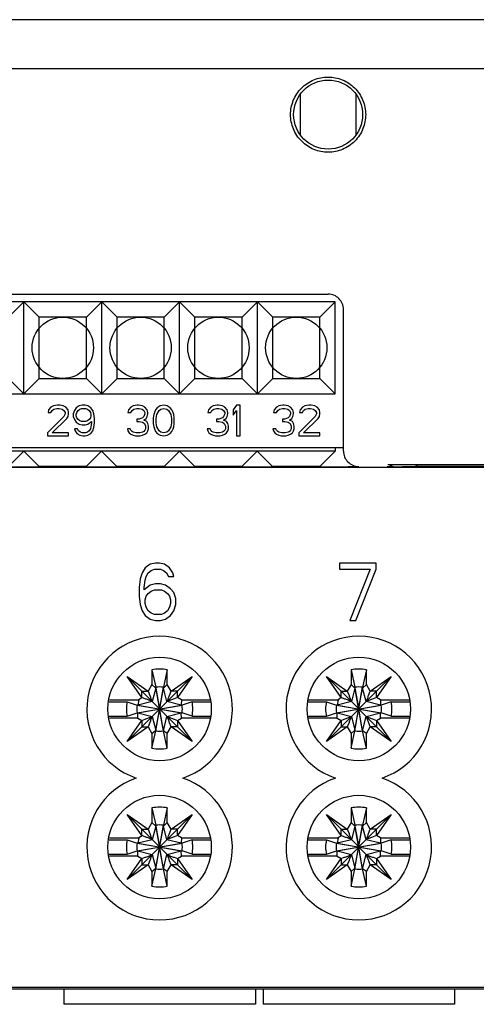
# Model space of a CAD drawing. Header units: millimetres. Extents: x 0 to 594, y 0 to 439.
# Tile 5 of 57: x 125 to 155, y 91 to 155. Entities that reach past the tile are written whole.
import ezdxf

# ---------------------------------------------------------------- set-up
doc = ezdxf.new("R2010")
doc.units = ezdxf.units.MM
doc.header["$LTSCALE"] = 32.67
doc.layers.get('0').update_dxf_attribs({"linetype": 'CONTINUOUS'})

msp = doc.modelspace()

# ---------------------------------------------------------------- linework, layer by layer
at = {"color": 7, "linetype": 'Continuous'}
for p, q in [((67.145, 151.886), (223.606, 151.886)), ((143.575, 147.544), (143.575, 150.226)), ((147.175, 150.229), (147.175, 147.547)), ((85.375, 137.186), (145.375, 137.186)), ((145.835, 136.686), (84.875, 136.686)), ((124.515, 135.686), (125.515, 136.686)), ((126.515, 135.686), (125.515, 136.686)), ((125.515, 130.686), (125.515, 136.686)), ((129.595, 135.686), (130.595, 136.686)), ((131.595, 135.686), (130.595, 136.686)), ((130.595, 130.686), (130.595, 136.686)), ((134.675, 135.686), (135.675, 136.686)), ((136.675, 135.686), (135.675, 136.686)), ((135.675, 130.686), (135.675, 136.686)), ((139.755, 135.686), (140.755, 136.686)), ((141.755, 135.686), (140.755, 136.686)), ((140.755, 130.686), (140.755, 136.686)), ((145.835, 136.686), (144.835, 135.686)), ((145.835, 130.686), (145.835, 136.686)), ((146.375, 126.949), (146.375, 136.186)), ((129.595, 135.686), (126.515, 135.686)), ((126.515, 131.686), (126.515, 135.686)), ((129.595, 131.686), (129.595, 135.686)), ((134.675, 135.686), (131.595, 135.686)), ((131.595, 131.686), (131.595, 135.686)), ((134.675, 131.686), (134.675, 135.686)), ((139.755, 135.686), (136.675, 135.686)), ((136.675, 131.686), (136.675, 135.686)), ((139.755, 131.686), (139.755, 135.686)), ((144.835, 135.686), (141.755, 135.686)), ((141.755, 131.686), (141.755, 135.686)), ((144.835, 131.686), (144.835, 135.686)), ((124.515, 131.686), (125.515, 130.686)), ((126.515, 131.686), (125.515, 130.686)), ((126.515, 131.686), (129.595, 131.686)), ((129.595, 131.686), (130.595, 130.686)), ((131.595, 131.686), (130.595, 130.686)), ((131.595, 131.686), (134.675, 131.686)), ((134.675, 131.686), (135.675, 130.686)), ((136.675, 131.686), (135.675, 130.686)), ((136.675, 131.686), (139.755, 131.686)), ((139.755, 131.686), (140.755, 130.686)), ((141.755, 131.686), (140.755, 130.686)), ((141.755, 131.686), (144.835, 131.686)), ((145.835, 130.686), (144.835, 131.686)), ((84.875, 130.686), (145.835, 130.686)), ((127.285, 129.809), (127.132, 129.639)), ((127.439, 129.894), (127.285, 129.809)), ((127.362, 129.596), (127.477, 129.681)), ((127.707, 129.936), (127.439, 129.894)), ((127.477, 129.681), (127.669, 129.724)), ((127.669, 129.724), (127.822, 129.724)), ((127.86, 129.936), (127.707, 129.936)), ((127.822, 129.724), (128.014, 129.681)), ((128.09, 129.894), (127.86, 129.936)), ((128.014, 129.681), (128.129, 129.596)), ((128.244, 129.809), (128.09, 129.894)), ((128.397, 129.639), (128.244, 129.809)), ((128.934, 129.766), (128.819, 129.596)), ((129.125, 129.894), (128.934, 129.766)), ((129.049, 129.596), (129.164, 129.681)), ((129.317, 129.936), (129.125, 129.894)), ((129.164, 129.681), (129.279, 129.724)), ((129.279, 129.724), (129.547, 129.724)), ((129.509, 129.936), (129.317, 129.936)), ((129.7, 129.894), (129.509, 129.936)), ((129.547, 129.724), (129.662, 129.681)), ((129.662, 129.681), (129.777, 129.596)), ((129.892, 129.766), (129.7, 129.894)), ((130.007, 129.596), (129.892, 129.766)), ((132.499, 129.809), (132.345, 129.639)), ((132.652, 129.894), (132.499, 129.809)), ((132.575, 129.596), (132.69, 129.681)), ((132.92, 129.936), (132.652, 129.894)), ((132.69, 129.681), (132.882, 129.724)), ((132.882, 129.724), (133.035, 129.724)), ((132.997, 129.936), (132.92, 129.936)), ((133.265, 129.894), (132.997, 129.936)), ((133.035, 129.724), (133.227, 129.681)), ((133.227, 129.681), (133.342, 129.596)), ((133.419, 129.809), (133.265, 129.894)), ((133.572, 129.639), (133.419, 129.809)), ((134.224, 129.766), (134.109, 129.639)), ((134.415, 129.894), (134.224, 129.766)), ((134.339, 129.596), (134.454, 129.681)), ((134.645, 129.936), (134.415, 129.894)), ((134.454, 129.681), (134.645, 129.724)), ((134.875, 129.894), (134.645, 129.936)), ((134.645, 129.724), (134.837, 129.681)), ((134.837, 129.681), (134.952, 129.596)), ((135.067, 129.766), (134.875, 129.894)), ((135.182, 129.639), (135.067, 129.766)), ((137.712, 129.809), (137.559, 129.639)), ((137.865, 129.894), (137.712, 129.809)), ((137.789, 129.596), (137.904, 129.681)), ((138.134, 129.936), (137.865, 129.894)), ((137.904, 129.681), (138.095, 129.724)), ((138.095, 129.724), (138.249, 129.724)), ((138.21, 129.936), (138.134, 129.936)), ((138.479, 129.894), (138.21, 129.936)), ((138.249, 129.724), (138.44, 129.681)), ((138.44, 129.681), (138.555, 129.596)), ((138.632, 129.809), (138.479, 129.894)), ((138.785, 129.639), (138.632, 129.809)), ((139.399, 129.936), (139.169, 129.639)), ((139.629, 129.936), (139.399, 129.936)), ((139.629, 127.936), (139.629, 129.936)), ((142.005, 129.809), (141.852, 129.639)), ((142.159, 129.894), (142.005, 129.809)), ((142.082, 129.596), (142.197, 129.681)), ((142.427, 129.936), (142.159, 129.894)), ((142.197, 129.681), (142.389, 129.724)), ((142.389, 129.724), (142.542, 129.724)), ((142.504, 129.936), (142.427, 129.936)), ((142.772, 129.894), (142.504, 129.936)), ((142.542, 129.724), (142.734, 129.681)), ((142.734, 129.681), (142.849, 129.596)), ((142.925, 129.809), (142.772, 129.894)), ((143.079, 129.639), (142.925, 129.809)), ((143.692, 129.809), (143.539, 129.639)), ((143.845, 129.894), (143.692, 129.809)), ((143.769, 129.596), (143.884, 129.681)), ((144.114, 129.936), (143.845, 129.894)), ((143.884, 129.681), (144.075, 129.724)), ((144.075, 129.724), (144.229, 129.724)), ((144.267, 129.936), (144.114, 129.936)), ((144.229, 129.724), (144.42, 129.681)), ((144.497, 129.894), (144.267, 129.936)), ((144.42, 129.681), (144.535, 129.596)), ((144.65, 129.809), (144.497, 129.894)), ((144.804, 129.639), (144.65, 129.809)), ((128.129, 129.213), (127.055, 128.149)), ((127.132, 129.639), (127.094, 129.468)), ((127.094, 129.468), (127.285, 129.468)), ((127.285, 129.468), (127.362, 129.596)), ((127.362, 128.149), (128.32, 129.085)), ((128.129, 129.596), (128.205, 129.468)), ((128.205, 129.383), (128.129, 129.213)), ((128.205, 129.468), (128.205, 129.383)), ((128.32, 129.085), (128.397, 129.213)), ((128.435, 129.468), (128.397, 129.639)), ((128.397, 129.213), (128.435, 129.383)), ((128.435, 129.383), (128.435, 129.468)), ((128.819, 129.596), (128.742, 129.383)), ((128.742, 129.383), (128.742, 129.213)), ((128.742, 129.213), (128.819, 129)), ((128.934, 129.341), (128.972, 129.468)), ((128.934, 129.256), (128.934, 129.341)), ((128.972, 129.128), (128.934, 129.256)), ((128.972, 129.468), (129.049, 129.596)), ((129.049, 129), (128.972, 129.128)), ((129.777, 129.596), (129.854, 129.468)), ((129.854, 129.128), (129.777, 129)), ((129.854, 129.468), (129.892, 129.341)), ((129.892, 129.256), (129.854, 129.128)), ((129.892, 129.341), (129.892, 129.256)), ((130.084, 129.383), (130.007, 129.596)), ((130.122, 129.085), (130.084, 129.383)), ((130.122, 128.787), (130.122, 129.085)), ((132.345, 129.639), (132.307, 129.468)), ((132.307, 129.468), (132.499, 129.468)), ((132.499, 129.468), (132.575, 129.596)), ((133.035, 129.043), (132.882, 129.043)), ((132.882, 129.043), (132.882, 128.873)), ((133.265, 129.128), (133.035, 129.043)), ((133.342, 129.213), (133.265, 129.128)), ((133.342, 129.596), (133.419, 129.468)), ((133.419, 129.383), (133.342, 129.213)), ((133.342, 128.958), (133.495, 129.085)), ((133.419, 129.468), (133.419, 129.383)), ((133.495, 129.085), (133.572, 129.213)), ((133.61, 129.468), (133.572, 129.639)), ((133.572, 129.213), (133.61, 129.383)), ((133.61, 129.383), (133.61, 129.468)), ((133.994, 129.341), (133.955, 129.128)), ((133.955, 129.128), (133.955, 128.745)), ((134.032, 129.468), (133.994, 129.341)), ((134.109, 129.639), (134.032, 129.468)), ((134.147, 129.085), (134.185, 129.341)), ((134.147, 128.787), (134.147, 129.085)), ((134.185, 129.341), (134.339, 129.596)), ((134.952, 129.596), (135.105, 129.341)), ((135.105, 129.341), (135.144, 129.085)), ((135.144, 129.085), (135.144, 128.787)), ((135.259, 129.468), (135.182, 129.639)), ((135.297, 129.341), (135.259, 129.468)), ((135.335, 129.128), (135.297, 129.341)), ((135.335, 128.745), (135.335, 129.128)), ((137.559, 129.639), (137.52, 129.468)), ((137.52, 129.468), (137.712, 129.468)), ((137.712, 129.468), (137.789, 129.596)), ((138.249, 129.043), (138.095, 129.043)), ((138.095, 129.043), (138.095, 128.873)), ((138.479, 129.128), (138.249, 129.043)), ((138.555, 129.213), (138.479, 129.128)), ((138.555, 129.596), (138.632, 129.468)), ((138.632, 129.383), (138.555, 129.213)), ((138.555, 128.958), (138.709, 129.085)), ((138.632, 129.468), (138.632, 129.383)), ((138.709, 129.085), (138.785, 129.213)), ((138.824, 129.468), (138.785, 129.639)), ((138.785, 129.213), (138.824, 129.383)), ((138.824, 129.383), (138.824, 129.468)), ((139.169, 129.639), (139.169, 129.298)), ((139.169, 129.298), (139.399, 129.596)), ((139.399, 129.596), (139.399, 127.936)), ((141.852, 129.639), (141.814, 129.468)), ((141.814, 129.468), (142.005, 129.468)), ((142.005, 129.468), (142.082, 129.596)), ((142.542, 129.043), (142.389, 129.043)), ((142.389, 129.043), (142.389, 128.873)), ((142.772, 129.128), (142.542, 129.043)), ((142.849, 129.213), (142.772, 129.128)), ((142.849, 129.596), (142.925, 129.468)), ((142.925, 129.383), (142.849, 129.213)), ((142.849, 128.958), (143.002, 129.085)), ((142.925, 129.468), (142.925, 129.383)), ((143.002, 129.085), (143.079, 129.213)), ((143.117, 129.468), (143.079, 129.639)), ((143.079, 129.213), (143.117, 129.383)), ((143.117, 129.383), (143.117, 129.468)), ((144.535, 129.213), (143.462, 128.149)), ((143.539, 129.639), (143.5, 129.468)), ((143.5, 129.468), (143.692, 129.468)), ((143.692, 129.468), (143.769, 129.596)), ((143.769, 128.149), (144.727, 129.085)), ((144.535, 129.596), (144.612, 129.468)), ((144.612, 129.383), (144.535, 129.213)), ((144.612, 129.468), (144.612, 129.383)), ((144.727, 129.085), (144.804, 129.213)), ((144.842, 129.468), (144.804, 129.639)), ((144.804, 129.213), (144.842, 129.383)), ((144.842, 129.383), (144.842, 129.468)), ((128.819, 129), (128.934, 128.83)), ((129.01, 128.405), (128.819, 128.405)), ((128.819, 128.405), (128.857, 128.277)), ((128.934, 128.83), (129.125, 128.702)), ((129.087, 128.277), (129.01, 128.405)), ((129.164, 128.915), (129.049, 129)), ((129.125, 128.702), (129.317, 128.66)), ((129.279, 128.873), (129.164, 128.915)), ((129.547, 128.873), (129.279, 128.873)), ((129.317, 128.66), (129.509, 128.66)), ((129.509, 128.66), (129.7, 128.702)), ((129.662, 128.915), (129.547, 128.873)), ((129.777, 129), (129.662, 128.915)), ((129.7, 128.702), (129.93, 128.873)), ((129.854, 128.405), (129.777, 128.277)), ((129.892, 128.532), (129.854, 128.405)), ((129.93, 128.787), (129.892, 128.532)), ((129.93, 128.873), (129.93, 128.787)), ((130.007, 128.277), (130.084, 128.49)), ((130.084, 128.49), (130.122, 128.787)), ((132.46, 128.405), (132.269, 128.405)), ((132.269, 128.405), (132.307, 128.277)), ((132.499, 128.319), (132.46, 128.405)), ((132.882, 128.873), (133.035, 128.873)), ((133.035, 128.873), (133.265, 128.83)), ((133.265, 128.83), (133.38, 128.745)), ((133.534, 128.873), (133.342, 128.958)), ((133.38, 128.745), (133.457, 128.575)), ((133.457, 128.405), (133.419, 128.319)), ((133.457, 128.575), (133.457, 128.405)), ((133.61, 128.745), (133.534, 128.873)), ((133.649, 128.575), (133.61, 128.745)), ((133.61, 128.277), (133.649, 128.405)), ((133.649, 128.405), (133.649, 128.575)), ((133.955, 128.745), (133.994, 128.532)), ((133.994, 128.532), (134.032, 128.405)), ((134.032, 128.405), (134.109, 128.234)), ((134.185, 128.532), (134.147, 128.787)), ((134.339, 128.277), (134.185, 128.532)), ((135.105, 128.532), (134.952, 128.277)), ((135.144, 128.787), (135.105, 128.532)), ((135.182, 128.234), (135.259, 128.405)), ((135.259, 128.405), (135.297, 128.532)), ((135.297, 128.532), (135.335, 128.745)), ((137.674, 128.405), (137.482, 128.405)), ((137.482, 128.405), (137.52, 128.277)), ((137.712, 128.319), (137.674, 128.405)), ((138.095, 128.873), (138.249, 128.873)), ((138.249, 128.873), (138.479, 128.83)), ((138.479, 128.83), (138.594, 128.745)), ((138.747, 128.873), (138.555, 128.958)), ((138.594, 128.745), (138.67, 128.575)), ((138.67, 128.405), (138.632, 128.319)), ((138.67, 128.575), (138.67, 128.405)), ((138.824, 128.745), (138.747, 128.873)), ((138.862, 128.575), (138.824, 128.745)), ((138.824, 128.277), (138.862, 128.405)), ((138.862, 128.405), (138.862, 128.575)), ((141.967, 128.405), (141.775, 128.405)), ((141.775, 128.405), (141.814, 128.277)), ((142.005, 128.319), (141.967, 128.405)), ((142.389, 128.873), (142.542, 128.873)), ((142.542, 128.873), (142.772, 128.83)), ((142.772, 128.83), (142.887, 128.745)), ((143.04, 128.873), (142.849, 128.958)), ((142.887, 128.745), (142.964, 128.575)), ((142.964, 128.405), (142.925, 128.319)), ((142.964, 128.575), (142.964, 128.405)), ((143.117, 128.745), (143.04, 128.873)), ((143.155, 128.575), (143.117, 128.745)), ((143.117, 128.277), (143.155, 128.405)), ((143.155, 128.405), (143.155, 128.575)), ((127.055, 128.149), (127.055, 127.936)), ((127.055, 127.936), (128.435, 127.936)), ((128.435, 128.149), (127.362, 128.149)), ((128.435, 127.936), (128.435, 128.149)), ((128.857, 128.277), (128.972, 128.107)), ((128.972, 128.107), (129.164, 127.979)), ((129.202, 128.192), (129.087, 128.277)), ((129.164, 127.979), (129.355, 127.936)), ((129.317, 128.149), (129.202, 128.192)), ((129.547, 128.149), (129.317, 128.149)), ((129.355, 127.936), (129.509, 127.936)), ((129.509, 127.936), (129.7, 127.979)), ((129.662, 128.192), (129.547, 128.149)), ((129.777, 128.277), (129.662, 128.192)), ((129.7, 127.979), (129.892, 128.107)), ((129.892, 128.107), (130.007, 128.277)), ((132.307, 128.277), (132.384, 128.149)), ((132.384, 128.149), (132.499, 128.064)), ((132.575, 128.234), (132.499, 128.319)), ((132.499, 128.064), (132.652, 127.979)), ((132.652, 128.192), (132.575, 128.234)), ((132.844, 128.149), (132.652, 128.192)), ((132.652, 127.979), (132.805, 127.936)), ((132.805, 127.936), (133.112, 127.936)), ((133.074, 128.149), (132.844, 128.149)), ((133.265, 128.192), (133.074, 128.149)), ((133.112, 127.936), (133.265, 127.979)), ((133.342, 128.234), (133.265, 128.192)), ((133.265, 127.979), (133.419, 128.064)), ((133.419, 128.319), (133.342, 128.234)), ((133.419, 128.064), (133.534, 128.149)), ((133.534, 128.149), (133.61, 128.277)), ((134.109, 128.234), (134.224, 128.107)), ((134.224, 128.107), (134.415, 127.979)), ((134.454, 128.192), (134.339, 128.277)), ((134.415, 127.979), (134.645, 127.936)), ((134.645, 128.149), (134.454, 128.192)), ((134.837, 128.192), (134.645, 128.149)), ((134.645, 127.936), (134.875, 127.979)), ((134.952, 128.277), (134.837, 128.192)), ((134.875, 127.979), (135.067, 128.107)), ((135.067, 128.107), (135.182, 128.234)), ((137.52, 128.277), (137.597, 128.149)), ((137.597, 128.149), (137.712, 128.064)), ((137.789, 128.234), (137.712, 128.319)), ((137.712, 128.064), (137.865, 127.979)), ((137.865, 128.192), (137.789, 128.234)), ((138.057, 128.149), (137.865, 128.192)), ((137.865, 127.979), (138.019, 127.936)), ((138.019, 127.936), (138.325, 127.936)), ((138.287, 128.149), (138.057, 128.149)), ((138.479, 128.192), (138.287, 128.149)), ((138.325, 127.936), (138.479, 127.979)), ((138.555, 128.234), (138.479, 128.192)), ((138.479, 127.979), (138.632, 128.064)), ((138.632, 128.319), (138.555, 128.234)), ((138.632, 128.064), (138.747, 128.149)), ((138.747, 128.149), (138.824, 128.277)), ((139.399, 127.936), (139.629, 127.936)), ((141.814, 128.277), (141.89, 128.149)), ((141.89, 128.149), (142.005, 128.064)), ((142.082, 128.234), (142.005, 128.319)), ((142.005, 128.064), (142.159, 127.979)), ((142.159, 128.192), (142.082, 128.234)), ((142.35, 128.149), (142.159, 128.192)), ((142.159, 127.979), (142.312, 127.936)), ((142.312, 127.936), (142.619, 127.936)), ((142.58, 128.149), (142.35, 128.149)), ((142.772, 128.192), (142.58, 128.149)), ((142.619, 127.936), (142.772, 127.979)), ((142.849, 128.234), (142.772, 128.192)), ((142.772, 127.979), (142.925, 128.064)), ((142.925, 128.319), (142.849, 128.234)), ((142.925, 128.064), (143.04, 128.149)), ((143.04, 128.149), (143.117, 128.277)), ((143.462, 128.149), (143.462, 127.936)), ((143.462, 127.936), (144.842, 127.936)), ((144.842, 128.149), (143.769, 128.149)), ((144.842, 127.936), (144.842, 128.149)), ((84.375, 127.186), (146.375, 127.186)), ((145.825, 127.186), (145.825, 126.936)), ((145.825, 126.936), (84.865, 126.936)), ((124.505, 125.936), (125.505, 126.936)), ((126.505, 125.936), (125.505, 126.936)), ((129.585, 125.936), (130.585, 126.936)), ((131.585, 125.936), (130.585, 126.936)), ((134.665, 125.936), (135.665, 126.936)), ((136.665, 125.936), (135.665, 126.936)), ((139.745, 125.936), (140.745, 126.936)), ((141.745, 125.936), (140.745, 126.936)), ((145.825, 126.936), (144.825, 125.936)), ((184.909, 125.886), (80.98, 125.886)), ((124.505, 125.931), (126.505, 125.931)), ((129.585, 125.936), (126.505, 125.936)), ((129.585, 125.931), (131.585, 125.931)), ((134.665, 125.936), (131.585, 125.936)), ((134.665, 125.931), (136.665, 125.931)), ((139.745, 125.936), (136.665, 125.936)), ((139.745, 125.931), (141.745, 125.931)), ((144.825, 125.936), (141.745, 125.936)), ((144.825, 125.931), (145.375, 125.931)), ((149.301, 126.081), (149.372, 126.083)), ((149.372, 126.083), (149.476, 126.084)), ((149.476, 126.084), (149.61, 126.085)), ((149.61, 126.085), (149.774, 126.086)), ((149.774, 126.086), (149.962, 126.086)), ((149.962, 126.086), (150.17, 126.087)), ((150.17, 126.087), (183.449, 126.087)), ((183.425, 125.923), (150.225, 125.923)), ((151.075, 126.087), (151.225, 125.936)), ((165.825, 125.936), (151.225, 125.936)), ((133.766, 119.574), (133.433, 119.335)), ((134.098, 119.654), (133.766, 119.574)), ((134.364, 119.654), (134.098, 119.654)), ((134.696, 119.574), (134.364, 119.654)), ((135.029, 119.335), (134.696, 119.574)), ((148.519, 119.654), (146.125, 119.654)), ((146.125, 119.654), (146.125, 119.255)), ((148.519, 119.255), (148.519, 119.654)), ((133.234, 119.016), (133.101, 118.617)), ((133.433, 119.335), (133.234, 119.016)), ((133.433, 118.537), (133.5, 118.776)), ((133.5, 118.776), (133.633, 119.016)), ((133.633, 119.016), (133.832, 119.175)), ((133.832, 119.175), (134.032, 119.255)), ((134.032, 119.255), (134.43, 119.255)), ((134.43, 119.255), (134.63, 119.175)), ((134.63, 119.175), (134.829, 119.016)), ((134.829, 119.016), (134.962, 118.776)), ((134.962, 118.776), (135.295, 118.776)), ((135.228, 119.016), (135.029, 119.335)), ((135.295, 118.776), (135.228, 119.016)), ((146.125, 119.255), (148.12, 119.255)), ((148.12, 119.255), (146.79, 115.904)), ((147.189, 115.904), (148.519, 119.255)), ((133.101, 118.617), (133.034, 118.058)), ((133.367, 118.058), (133.433, 118.537)), ((133.766, 118.218), (133.367, 117.899)), ((134.098, 118.297), (133.766, 118.218)), ((134.43, 118.297), (134.098, 118.297)), ((134.763, 118.218), (134.43, 118.297)), ((135.095, 117.978), (134.763, 118.218)), ((133.034, 118.058), (133.034, 117.5)), ((133.034, 117.5), (133.101, 116.941)), ((133.367, 117.899), (133.367, 118.058)), ((133.433, 117.26), (133.5, 117.5)), ((133.5, 117.5), (133.633, 117.659)), ((133.633, 117.659), (133.832, 117.819)), ((133.832, 117.819), (134.032, 117.899)), ((134.032, 117.899), (134.497, 117.899)), ((134.497, 117.899), (134.696, 117.819)), ((134.696, 117.819), (134.896, 117.659)), ((134.896, 117.659), (135.029, 117.5)), ((135.029, 117.5), (135.095, 117.26)), ((135.295, 117.739), (135.095, 117.978)), ((135.428, 117.34), (135.295, 117.739)), ((133.101, 116.941), (133.234, 116.542)), ((133.433, 117.021), (133.433, 117.26)), ((133.5, 116.782), (133.433, 117.021)), ((135.095, 117.021), (135.029, 116.782)), ((135.095, 117.26), (135.095, 117.021)), ((135.295, 116.542), (135.428, 116.941)), ((135.428, 116.941), (135.428, 117.34)), ((133.234, 116.542), (133.433, 116.223)), ((133.433, 116.223), (133.766, 115.984)), ((133.633, 116.542), (133.5, 116.782)), ((133.832, 116.383), (133.633, 116.542)), ((134.032, 116.303), (133.832, 116.383)), ((134.497, 116.303), (134.032, 116.303)), ((134.696, 116.383), (134.497, 116.303)), ((134.896, 116.542), (134.696, 116.383)), ((134.763, 115.984), (135.095, 116.223)), ((135.029, 116.782), (134.896, 116.542)), ((135.095, 116.223), (135.295, 116.542)), ((133.766, 115.984), (134.098, 115.904)), ((134.098, 115.904), (134.43, 115.904)), ((134.43, 115.904), (134.763, 115.984)), ((146.79, 115.904), (147.189, 115.904)), ((133.875, 112.688), (134.125, 111.555)), ((133.875, 112.688), (133.875, 111.728)), ((134.875, 112.688), (134.625, 111.555)), ((134.875, 111.728), (134.875, 112.688)), ((146.875, 112.688), (147.125, 111.555)), ((146.875, 112.688), (146.875, 111.728)), ((147.875, 112.688), (147.625, 111.555)), ((147.875, 111.728), (147.875, 112.688)), ((132.261, 112.251), (133.626, 111.295)), ((136.49, 108.022), (132.261, 112.251)), ((133.216, 110.886), (132.261, 112.251)), ((132.261, 108.022), (136.49, 112.251)), ((133.875, 111.728), (133.626, 111.295)), ((133.875, 111.728), (134.125, 111.505)), ((134.875, 111.728), (134.625, 111.505)), ((135.125, 111.295), (134.875, 111.728)), ((135.125, 111.295), (136.49, 112.251)), ((136.49, 112.251), (135.534, 110.886)), ((145.261, 112.251), (146.626, 111.295)), ((149.49, 108.022), (145.261, 112.251)), ((146.216, 110.886), (145.261, 112.251)), ((145.261, 108.022), (149.49, 112.251)), ((146.875, 111.728), (146.626, 111.295)), ((146.875, 111.728), (147.125, 111.505)), ((147.875, 111.728), (147.625, 111.505)), ((148.125, 111.295), (147.875, 111.728)), ((148.125, 111.295), (149.49, 112.251)), ((149.49, 112.251), (148.534, 110.886)), ((133.216, 111.295), (133.626, 111.295)), ((133.216, 110.886), (133.216, 111.295)), ((133.626, 111.295), (133.737, 111.016)), ((134.125, 111.505), (133.894, 110.618)), ((134.625, 108.718), (134.125, 111.555)), ((134.125, 111.555), (134.125, 111.505)), ((134.125, 108.718), (134.625, 111.555)), ((134.125, 111.505), (134.375, 110.136)), ((134.125, 108.768), (134.625, 111.505)), ((134.625, 111.505), (134.625, 111.555)), ((134.857, 110.618), (134.625, 111.505)), ((135.014, 111.016), (135.125, 111.295)), ((135.534, 111.295), (135.125, 111.295)), ((135.534, 110.886), (135.534, 111.295)), ((146.216, 111.295), (146.626, 111.295)), ((146.216, 110.886), (146.216, 111.295)), ((146.626, 111.295), (146.737, 111.016)), ((147.125, 111.505), (146.894, 110.618)), ((147.625, 108.718), (147.125, 111.555)), ((147.125, 111.555), (147.125, 111.505)), ((147.125, 108.718), (147.625, 111.555)), ((147.125, 111.505), (147.375, 110.136)), ((147.125, 108.768), (147.625, 111.505)), ((147.625, 111.505), (147.625, 111.555)), ((147.857, 110.618), (147.625, 111.505)), ((148.014, 111.016), (148.125, 111.295)), ((148.534, 111.295), (148.125, 111.295)), ((148.534, 110.886), (148.534, 111.295)), ((131.074, 110.601), (132.259, 110.601)), ((131.095, 110.736), (133.021, 110.736)), ((132.259, 110.601), (132.912, 110.386)), ((133.021, 110.736), (132.962, 110.386)), ((133.894, 110.618), (132.962, 110.386)), ((133.236, 110.878), (133.021, 110.736)), ((133.471, 110.785), (133.216, 110.886)), ((135.788, 110.386), (134.857, 110.618)), ((135.534, 110.886), (135.324, 110.803)), ((135.794, 110.736), (135.534, 110.886)), ((135.794, 110.736), (135.788, 110.386)), ((135.794, 110.736), (137.655, 110.736)), ((136.491, 110.601), (135.838, 110.386)), ((136.491, 110.601), (137.677, 110.601)), ((144.074, 110.601), (145.259, 110.601)), ((144.095, 110.736), (146.021, 110.736)), ((145.259, 110.601), (145.912, 110.386)), ((146.021, 110.736), (145.962, 110.386)), ((146.894, 110.618), (145.962, 110.386)), ((146.236, 110.878), (146.021, 110.736)), ((146.471, 110.785), (146.216, 110.886)), ((148.788, 110.386), (147.857, 110.618)), ((148.534, 110.886), (148.324, 110.803)), ((148.794, 110.736), (148.534, 110.886)), ((148.794, 110.736), (148.788, 110.386)), ((148.794, 110.736), (150.655, 110.736)), ((149.491, 110.601), (148.838, 110.386)), ((149.491, 110.601), (150.677, 110.601)), ((132.259, 109.672), (132.912, 109.886)), ((132.912, 109.886), (135.838, 110.386)), ((132.962, 110.386), (132.912, 110.386)), ((132.912, 110.386), (135.838, 109.886)), ((132.912, 109.886), (132.962, 109.886)), ((132.957, 109.536), (132.962, 109.886)), ((132.962, 109.886), (135.788, 110.386)), ((132.962, 110.386), (135.788, 109.886)), ((132.962, 109.886), (133.894, 109.655)), ((134.625, 108.723), (134.375, 110.136)), ((134.857, 109.655), (135.788, 109.886)), ((135.838, 110.386), (135.788, 110.386)), ((135.788, 109.886), (135.838, 109.886)), ((135.794, 109.536), (135.788, 109.886)), ((136.491, 109.672), (135.838, 109.886)), ((145.259, 109.672), (145.912, 109.886)), ((145.912, 109.886), (148.838, 110.386)), ((145.962, 110.386), (145.912, 110.386)), ((145.912, 110.386), (148.838, 109.886)), ((145.912, 109.886), (145.962, 109.886)), ((145.957, 109.536), (145.962, 109.886)), ((145.962, 109.886), (148.788, 110.386)), ((145.962, 110.386), (148.788, 109.886)), ((145.962, 109.886), (146.894, 109.655)), ((147.625, 108.723), (147.375, 110.136)), ((147.857, 109.655), (148.788, 109.886)), ((148.838, 110.386), (148.788, 110.386)), ((148.788, 109.886), (148.838, 109.886)), ((148.794, 109.536), (148.788, 109.886)), ((149.491, 109.672), (148.838, 109.886)), ((131.074, 109.672), (132.259, 109.672)), ((132.957, 109.536), (131.095, 109.536)), ((132.261, 108.022), (133.216, 109.387)), ((132.957, 109.536), (133.216, 109.387)), ((133.216, 109.387), (133.427, 109.47)), ((133.216, 109.387), (133.216, 108.978)), ((133.737, 109.257), (133.626, 108.978)), ((133.894, 109.655), (134.125, 108.768)), ((134.625, 108.723), (134.857, 109.655)), ((135.125, 108.978), (135.023, 109.235)), ((135.324, 109.47), (135.534, 109.387)), ((135.534, 109.387), (135.794, 109.536)), ((135.534, 109.387), (136.49, 108.022)), ((135.534, 109.387), (135.534, 108.978)), ((137.655, 109.536), (135.794, 109.536)), ((136.491, 109.672), (137.677, 109.672)), ((144.074, 109.672), (145.259, 109.672)), ((145.957, 109.536), (144.095, 109.536)), ((145.261, 108.022), (146.216, 109.387)), ((145.957, 109.536), (146.216, 109.387)), ((146.216, 109.387), (146.427, 109.47)), ((146.216, 109.387), (146.216, 108.978)), ((146.737, 109.257), (146.626, 108.978)), ((146.894, 109.655), (147.125, 108.768)), ((147.625, 108.723), (147.857, 109.655)), ((148.125, 108.978), (148.023, 109.235)), ((148.324, 109.47), (148.534, 109.387)), ((148.534, 109.387), (148.794, 109.536)), ((148.534, 109.387), (149.49, 108.022)), ((148.534, 109.387), (148.534, 108.978)), ((150.655, 109.536), (148.794, 109.536)), ((149.491, 109.672), (150.677, 109.672)), ((133.626, 108.978), (132.261, 108.022)), ((133.216, 108.978), (133.626, 108.978)), ((133.626, 108.978), (133.875, 108.545)), ((133.875, 108.545), (134.125, 108.768)), ((133.875, 107.585), (134.125, 108.718)), ((133.875, 108.545), (133.875, 107.585)), ((134.125, 108.768), (134.125, 108.718)), ((134.875, 108.545), (134.625, 108.723)), ((134.625, 108.718), (134.625, 108.723)), ((134.875, 107.585), (134.625, 108.718)), ((134.875, 108.545), (135.125, 108.978)), ((134.875, 107.585), (134.875, 108.545)), ((135.534, 108.978), (135.125, 108.978)), ((136.49, 108.022), (135.125, 108.978)), ((146.626, 108.978), (145.261, 108.022)), ((146.216, 108.978), (146.626, 108.978)), ((146.626, 108.978), (146.875, 108.545)), ((146.875, 108.545), (147.125, 108.768)), ((146.875, 107.585), (147.125, 108.718)), ((146.875, 108.545), (146.875, 107.585)), ((147.125, 108.768), (147.125, 108.718)), ((147.875, 108.545), (147.625, 108.723)), ((147.625, 108.718), (147.625, 108.723)), ((147.875, 107.585), (147.625, 108.718)), ((147.875, 108.545), (148.125, 108.978)), ((147.875, 107.585), (147.875, 108.545)), ((148.534, 108.978), (148.125, 108.978)), ((149.49, 108.022), (148.125, 108.978)), ((133.875, 103.688), (134.125, 102.555)), ((133.875, 103.688), (133.875, 102.728)), ((134.875, 103.688), (134.625, 102.555)), ((134.875, 102.728), (134.875, 103.688)), ((146.875, 103.688), (147.125, 102.555)), ((146.875, 103.688), (146.875, 102.728)), ((147.875, 103.688), (147.625, 102.555)), ((147.875, 102.728), (147.875, 103.688)), ((132.261, 103.251), (133.626, 102.295)), ((136.49, 99.022), (132.261, 103.251)), ((133.216, 101.886), (132.261, 103.251)), ((132.261, 99.022), (136.49, 103.251)), ((133.875, 102.728), (133.626, 102.295)), ((133.875, 102.728), (134.125, 102.505)), ((134.875, 102.728), (134.625, 102.505)), ((135.125, 102.295), (134.875, 102.728)), ((135.125, 102.295), (136.49, 103.251)), ((136.49, 103.251), (135.534, 101.886)), ((145.261, 103.251), (146.626, 102.295)), ((145.261, 103.251), (149.49, 99.022)), ((146.216, 101.886), (145.261, 103.251)), ((145.261, 99.022), (149.49, 103.251)), ((146.875, 102.728), (146.626, 102.295)), ((146.875, 102.728), (147.125, 102.505)), ((147.875, 102.728), (147.625, 102.505)), ((148.125, 102.295), (147.875, 102.728)), ((148.125, 102.295), (149.49, 103.251)), ((149.49, 103.251), (148.534, 101.886)), ((133.216, 102.295), (133.626, 102.295)), ((133.216, 101.886), (133.216, 102.295)), ((133.626, 102.295), (133.737, 102.016)), ((134.125, 102.505), (133.894, 101.618)), ((134.625, 99.718), (134.125, 102.555)), ((134.125, 102.555), (134.125, 102.505)), ((134.125, 99.718), (134.625, 102.555)), ((134.125, 102.505), (134.375, 101.136)), ((134.125, 99.768), (134.625, 102.505)), ((134.625, 102.505), (134.625, 102.555)), ((134.857, 101.618), (134.625, 102.505)), ((135.014, 102.016), (135.125, 102.295)), ((135.534, 102.295), (135.125, 102.295)), ((135.534, 101.886), (135.534, 102.295)), ((146.216, 102.295), (146.626, 102.295)), ((146.216, 101.886), (146.216, 102.295)), ((146.626, 102.295), (146.737, 102.016)), ((147.125, 102.505), (146.894, 101.618)), ((147.625, 99.718), (147.125, 102.555)), ((147.125, 102.555), (147.125, 102.505)), ((147.125, 99.718), (147.625, 102.555)), ((147.125, 102.505), (147.375, 101.136)), ((147.125, 99.768), (147.625, 102.505)), ((147.625, 102.505), (147.625, 102.555)), ((147.857, 101.618), (147.625, 102.505)), ((148.014, 102.016), (148.125, 102.295)), ((148.534, 102.295), (148.125, 102.295)), ((148.534, 101.886), (148.534, 102.295)), ((131.074, 101.601), (132.259, 101.601)), ((131.095, 101.736), (133.021, 101.736)), ((132.259, 101.601), (132.912, 101.386)), ((133.021, 101.736), (132.962, 101.386)), ((133.894, 101.618), (132.962, 101.386)), ((133.236, 101.878), (133.021, 101.736)), ((133.471, 101.785), (133.216, 101.886)), ((135.788, 101.386), (134.857, 101.618)), ((135.534, 101.886), (135.324, 101.803)), ((135.794, 101.736), (135.534, 101.886)), ((135.794, 101.736), (135.788, 101.386)), ((135.794, 101.736), (137.655, 101.736)), ((136.491, 101.601), (135.838, 101.386)), ((136.491, 101.601), (137.677, 101.601)), ((144.074, 101.601), (145.259, 101.601)), ((144.095, 101.736), (146.021, 101.736)), ((145.259, 101.601), (145.912, 101.386)), ((146.021, 101.736), (145.962, 101.386)), ((146.894, 101.618), (145.962, 101.386)), ((146.236, 101.878), (146.021, 101.736)), ((146.471, 101.785), (146.216, 101.886)), ((148.788, 101.386), (147.857, 101.618)), ((148.534, 101.886), (148.324, 101.803)), ((148.794, 101.736), (148.534, 101.886)), ((148.794, 101.736), (148.788, 101.386)), ((148.794, 101.736), (150.655, 101.736)), ((149.491, 101.601), (148.838, 101.386)), ((149.491, 101.601), (150.677, 101.601)), ((132.259, 100.672), (132.912, 100.886)), ((132.912, 100.886), (135.838, 101.386)), ((132.962, 101.386), (132.912, 101.386)), ((132.912, 101.386), (135.838, 100.886)), ((132.912, 100.886), (132.962, 100.886)), ((132.957, 100.536), (132.962, 100.886)), ((132.962, 100.886), (135.788, 101.386)), ((132.962, 101.386), (135.788, 100.886)), ((132.962, 100.886), (133.894, 100.655)), ((134.625, 99.723), (134.375, 101.136)), ((134.857, 100.655), (135.788, 100.886)), ((135.838, 101.386), (135.788, 101.386)), ((135.788, 100.886), (135.838, 100.886)), ((135.794, 100.536), (135.788, 100.886)), ((136.491, 100.672), (135.838, 100.886)), ((145.259, 100.672), (145.912, 100.886)), ((145.912, 100.886), (148.838, 101.386)), ((145.962, 101.386), (145.912, 101.386)), ((145.912, 101.386), (148.838, 100.886)), ((145.912, 100.886), (145.962, 100.886)), ((145.957, 100.536), (145.962, 100.886)), ((145.962, 100.886), (148.788, 101.386)), ((145.962, 101.386), (148.788, 100.886)), ((145.962, 100.886), (146.894, 100.655)), ((147.625, 99.723), (147.375, 101.136)), ((147.857, 100.655), (148.788, 100.886)), ((148.838, 101.386), (148.788, 101.386)), ((148.788, 100.886), (148.838, 100.886)), ((148.794, 100.536), (148.788, 100.886)), ((149.491, 100.672), (148.838, 100.886)), ((131.074, 100.672), (132.259, 100.672)), ((132.957, 100.536), (131.095, 100.536)), ((132.261, 99.022), (133.216, 100.387)), ((132.957, 100.536), (133.216, 100.387)), ((133.216, 100.387), (133.427, 100.47)), ((133.216, 100.387), (133.216, 99.978)), ((133.737, 100.257), (133.626, 99.978)), ((133.894, 100.655), (134.125, 99.768)), ((134.625, 99.723), (134.857, 100.655)), ((135.125, 99.978), (135.023, 100.235)), ((135.324, 100.47), (135.534, 100.387)), ((135.534, 100.387), (135.794, 100.536)), ((135.534, 100.387), (136.49, 99.022)), ((135.534, 100.387), (135.534, 99.978)), ((137.655, 100.536), (135.794, 100.536)), ((136.491, 100.672), (137.677, 100.672)), ((144.074, 100.672), (145.259, 100.672)), ((145.957, 100.536), (144.095, 100.536)), ((145.261, 99.022), (146.216, 100.387)), ((145.957, 100.536), (146.216, 100.387)), ((146.216, 100.387), (146.427, 100.47)), ((146.216, 100.387), (146.216, 99.978)), ((146.737, 100.257), (146.626, 99.978)), ((146.894, 100.655), (147.125, 99.768)), ((147.625, 99.723), (147.857, 100.655)), ((148.125, 99.978), (148.023, 100.235)), ((148.324, 100.47), (148.534, 100.387)), ((148.534, 100.387), (148.794, 100.536)), ((148.534, 100.387), (149.49, 99.022)), ((148.534, 100.387), (148.534, 99.978)), ((150.655, 100.536), (148.794, 100.536)), ((149.491, 100.672), (150.677, 100.672)), ((133.626, 99.978), (132.261, 99.022)), ((133.216, 99.978), (133.626, 99.978)), ((133.626, 99.978), (133.875, 99.545)), ((133.875, 99.545), (134.125, 99.768)), ((133.875, 98.585), (134.125, 99.718)), ((133.875, 99.545), (133.875, 98.585)), ((134.125, 99.768), (134.125, 99.718)), ((134.875, 99.545), (134.625, 99.723)), ((134.625, 99.718), (134.625, 99.723)), ((134.875, 98.585), (134.625, 99.718)), ((134.875, 99.545), (135.125, 99.978)), ((134.875, 98.585), (134.875, 99.545)), ((135.534, 99.978), (135.125, 99.978)), ((136.49, 99.022), (135.125, 99.978)), ((146.626, 99.978), (145.261, 99.022)), ((146.216, 99.978), (146.626, 99.978)), ((146.626, 99.978), (146.875, 99.545)), ((146.875, 99.545), (147.125, 99.768)), ((146.875, 98.585), (147.125, 99.718)), ((146.875, 99.545), (146.875, 98.585)), ((147.125, 99.768), (147.125, 99.718)), ((147.875, 99.545), (147.625, 99.723)), ((147.625, 99.718), (147.625, 99.723)), ((147.875, 98.585), (147.625, 99.718)), ((147.875, 99.545), (148.125, 99.978)), ((147.875, 98.585), (147.875, 99.545)), ((148.534, 99.978), (148.125, 99.978)), ((149.49, 99.022), (148.125, 99.978)), ((205.472, 91.991), (85.278, 91.991)), ((85.278, 91.895), (205.472, 91.895)), ((85.278, 91.886), (205.472, 91.886)), ((128.125, 91.895), (128.125, 90.886)), ((140.625, 91.895), (140.625, 90.886)), ((141.125, 91.895), (141.125, 90.886)), ((153.625, 91.895), (153.625, 90.886)), ((140.625, 90.886), (128.125, 90.886)), ((153.625, 90.886), (141.125, 90.886))]:
    msp.add_line(p, q, dxfattribs=at)
msp.add_lwpolyline([(149.266, 126.08), (149.267, 126.08), (149.279, 126.081), (149.301, 126.081)], dxfattribs=at)
for centre, radius in [((145.375, 148.886), 2.25), ((134.375, 110.136), 3.375), ((147.375, 110.136), 3.375), ((134.375, 101.136), 3.375), ((147.375, 101.136), 3.375)]:
    msp.add_circle(centre, radius, dxfattribs=at)
at = {"color": 40, "linetype": 'Continuous'}
for centre in [(128.055, 133.686), (133.135, 133.686), (138.215, 133.686), (143.295, 133.686)]:
    msp.add_circle(centre, 2, dxfattribs=at)
at = {"color": 7, "linetype": 'Continuous'}
for centre, radius, start, end in [((145.375, 136.186), 1, 0.00231, 90.00449), ((147.375, 126.949), 1, 202.50109, 247.50109), ((150.152, 210.274), 84.351, 269.65119, 269.83987), ((150.217, 231.776), 105.853, 269.83695, 270.00432), ((134.375, 110.136), 4.75, 288.67172, 251.32828), ((147.375, 110.136), 4.75, 288.67172, 251.32828), ((134.375, 110.136), 2.6, 78.91251, 101.08749), ((147.375, 110.136), 2.6, 78.91251, 101.08749), ((134.375, 110.136), 1.44, 80.00216, 99.99784), ((147.375, 110.136), 1.44, 80.00216, 99.99784), ((134.339, 110.136), 2.131, 167.41774, 192.58226), ((134.412, 110.136), 2.131, 347.41774, 12.58226), ((147.339, 110.136), 2.131, 167.41774, 192.58226), ((147.412, 110.136), 2.131, 347.41774, 12.58226), ((134.375, 110.136), 1.484, 170.30399, 189.69601), ((134.375, 110.136), 1.484, 350.30399, 9.69601), ((147.375, 110.136), 1.484, 170.30399, 189.69601), ((147.375, 110.136), 1.484, 350.30399, 9.69601), ((134.375, 110.136), 1.44, 260.00216, 279.99784), ((147.375, 110.136), 1.44, 260.00216, 279.99784), ((134.375, 110.136), 2.6, 258.91251, 281.08749), ((147.375, 110.136), 2.6, 258.91251, 281.08749), ((134.375, 101.136), 4.75, 108.67172, 71.32828), ((147.375, 101.136), 4.75, 108.67172, 71.32828), ((134.375, 101.136), 2.6, 78.91251, 101.08749), ((147.375, 101.136), 2.6, 78.91251, 101.08749), ((134.375, 101.136), 1.44, 80.00216, 99.99784), ((147.375, 101.136), 1.44, 80.00216, 99.99784), ((134.339, 101.136), 2.131, 167.41774, 192.58226), ((134.412, 101.136), 2.131, 347.41774, 12.58226), ((147.339, 101.136), 2.131, 167.41774, 192.58226), ((147.412, 101.136), 2.131, 347.41774, 12.58226), ((134.375, 101.136), 1.484, 170.30399, 189.69601), ((134.375, 101.136), 1.484, 350.30399, 9.69601), ((147.375, 101.136), 1.484, 170.30399, 189.69601), ((147.375, 101.136), 1.484, 350.30399, 9.69601), ((134.375, 101.136), 1.44, 260.00216, 279.99784), ((147.375, 101.136), 1.44, 260.00216, 279.99784), ((134.375, 101.136), 2.6, 258.91251, 281.08749), ((147.375, 101.136), 2.6, 258.91251, 281.08749)]:
    msp.add_arc(centre, radius, start, end, dxfattribs=at)
msp.add_ellipse((145.375, 147.024), major_axis=(921.5, 0), ratio=0.008727, start_param=1.489219, end_param=1.652374, dxfattribs=at)
for points, knots in [([(142.925, 148.885), (142.925, 149.195), (143.048, 149.836), (143.587, 150.655), (144.408, 151.207), (145.368, 151.399), (146.328, 151.212), (147.015, 150.758), (147.427, 150.253), (147.731, 149.685), (147.825, 149.2), (147.826, 148.885)], [0, 0, 0, 0, 0.121619, 0.24847, 0.374777, 0.498905, 0.622794, 0.748561, 0.812596, 0.876497, 1, 1, 1, 1]), ([(147.826, 148.885), (147.826, 148.574), (147.703, 147.934), (147.163, 147.114), (146.343, 146.563), (145.382, 146.37), (144.422, 146.557), (143.736, 147.012), (143.323, 147.516), (143.02, 148.085), (142.925, 148.569), (142.925, 148.885)], [0, 0, 0, 0, 0.121627, 0.248481, 0.374785, 0.498906, 0.622787, 0.74855, 0.812587, 0.876489, 1, 1, 1, 1]), ([(145.375, 125.931), (145.505, 125.931), (145.76, 125.932), (146.131, 125.933), (146.472, 125.934), (146.771, 125.936), (146.989, 125.938), (147.133, 125.941), (147.218, 125.942), (147.282, 125.944), (147.333, 125.943), (147.355, 125.95), (147.375, 125.946), (147.375, 125.949)], [0, 0, 0, 0, 0.194898, 0.382676, 0.555509, 0.706983, 0.831355, 0.881778, 0.923736, 0.956806, 0.980643, 0.995079, 1, 1, 1, 1]), ([(149.638, 125.925), (149.581, 125.925), (149.499, 125.926), (149.398, 125.927), (149.338, 125.927), (149.292, 125.929), (149.256, 125.928), (149.24, 125.933), (149.225, 125.929), (149.225, 125.932)], [0, 0, 0, 0, 0.41857, 0.590961, 0.735328, 0.849817, 0.932686, 0.98291, 1, 1, 1, 1]), ([(133.891, 110.62), (133.822, 110.652), (133.718, 110.698), (133.577, 110.752), (133.506, 110.775), (133.471, 110.785)], [0, 0, 0, 0, 0.506552, 0.755207, 1, 1, 1, 1]), ([(133.737, 111.016), (133.758, 110.949), (133.806, 110.816), (133.862, 110.686), (133.891, 110.62)], [0, 0, 0, 0, 0.494443, 1, 1, 1, 1]), ([(134.859, 110.62), (134.889, 110.686), (134.945, 110.816), (134.993, 110.949), (135.014, 111.016)], [0, 0, 0, 0, 0.505557, 1, 1, 1, 1]), ([(135.324, 110.803), (135.285, 110.791), (135.207, 110.765), (135.051, 110.706), (134.936, 110.656), (134.859, 110.62)], [0, 0, 0, 0, 0.244882, 0.493534, 1, 1, 1, 1]), ([(146.891, 110.62), (146.822, 110.652), (146.718, 110.698), (146.577, 110.752), (146.506, 110.775), (146.471, 110.785)], [0, 0, 0, 0, 0.506552, 0.755207, 1, 1, 1, 1]), ([(146.737, 111.016), (146.758, 110.949), (146.806, 110.816), (146.862, 110.686), (146.891, 110.62)], [0, 0, 0, 0, 0.494443, 1, 1, 1, 1]), ([(147.859, 110.62), (147.889, 110.686), (147.945, 110.816), (147.993, 110.949), (148.014, 111.016)], [0, 0, 0, 0, 0.505557, 1, 1, 1, 1]), ([(148.324, 110.803), (148.285, 110.791), (148.207, 110.765), (148.051, 110.706), (147.936, 110.656), (147.859, 110.62)], [0, 0, 0, 0, 0.244882, 0.493534, 1, 1, 1, 1]), ([(133.427, 109.47), (133.466, 109.482), (133.544, 109.507), (133.699, 109.567), (133.815, 109.617), (133.891, 109.652)], [0, 0, 0, 0, 0.244882, 0.493534, 1, 1, 1, 1]), ([(133.891, 109.652), (133.862, 109.587), (133.806, 109.457), (133.758, 109.324), (133.737, 109.257)], [0, 0, 0, 0, 0.505557, 1, 1, 1, 1]), ([(135.023, 109.235), (135.001, 109.306), (134.95, 109.447), (134.891, 109.584), (134.859, 109.652)], [0, 0, 0, 0, 0.493911, 1, 1, 1, 1]), ([(134.859, 109.652), (134.936, 109.617), (135.051, 109.567), (135.207, 109.507), (135.285, 109.482), (135.324, 109.47)], [0, 0, 0, 0, 0.506466, 0.755118, 1, 1, 1, 1]), ([(146.427, 109.47), (146.466, 109.482), (146.544, 109.507), (146.699, 109.567), (146.815, 109.617), (146.891, 109.652)], [0, 0, 0, 0, 0.244882, 0.493534, 1, 1, 1, 1]), ([(146.891, 109.652), (146.862, 109.587), (146.806, 109.457), (146.758, 109.324), (146.737, 109.257)], [0, 0, 0, 0, 0.505557, 1, 1, 1, 1]), ([(148.023, 109.235), (148.001, 109.306), (147.95, 109.447), (147.891, 109.584), (147.859, 109.652)], [0, 0, 0, 0, 0.493911, 1, 1, 1, 1]), ([(147.859, 109.652), (147.936, 109.617), (148.051, 109.567), (148.207, 109.507), (148.285, 109.482), (148.324, 109.47)], [0, 0, 0, 0, 0.506466, 0.755118, 1, 1, 1, 1]), ([(133.891, 101.62), (133.822, 101.652), (133.718, 101.698), (133.577, 101.752), (133.506, 101.775), (133.471, 101.785)], [0, 0, 0, 0, 0.506552, 0.755207, 1, 1, 1, 1]), ([(133.737, 102.016), (133.758, 101.949), (133.806, 101.816), (133.862, 101.686), (133.891, 101.62)], [0, 0, 0, 0, 0.494443, 1, 1, 1, 1]), ([(134.859, 101.62), (134.889, 101.686), (134.945, 101.816), (134.993, 101.949), (135.014, 102.016)], [0, 0, 0, 0, 0.505557, 1, 1, 1, 1]), ([(135.324, 101.803), (135.285, 101.791), (135.207, 101.765), (135.051, 101.706), (134.936, 101.656), (134.859, 101.62)], [0, 0, 0, 0, 0.244882, 0.493534, 1, 1, 1, 1]), ([(146.891, 101.62), (146.822, 101.652), (146.718, 101.698), (146.577, 101.752), (146.506, 101.775), (146.471, 101.785)], [0, 0, 0, 0, 0.506552, 0.755207, 1, 1, 1, 1]), ([(146.737, 102.016), (146.758, 101.949), (146.806, 101.816), (146.862, 101.686), (146.891, 101.62)], [0, 0, 0, 0, 0.494443, 1, 1, 1, 1]), ([(147.859, 101.62), (147.889, 101.686), (147.945, 101.816), (147.993, 101.949), (148.014, 102.016)], [0, 0, 0, 0, 0.505557, 1, 1, 1, 1]), ([(148.324, 101.803), (148.285, 101.791), (148.207, 101.765), (148.051, 101.706), (147.936, 101.656), (147.859, 101.62)], [0, 0, 0, 0, 0.244882, 0.493534, 1, 1, 1, 1]), ([(133.427, 100.47), (133.466, 100.482), (133.544, 100.507), (133.699, 100.567), (133.815, 100.617), (133.891, 100.652)], [0, 0, 0, 0, 0.244882, 0.493534, 1, 1, 1, 1]), ([(133.891, 100.652), (133.862, 100.587), (133.806, 100.457), (133.758, 100.324), (133.737, 100.257)], [0, 0, 0, 0, 0.505557, 1, 1, 1, 1]), ([(135.023, 100.235), (135.001, 100.306), (134.95, 100.447), (134.891, 100.584), (134.859, 100.652)], [0, 0, 0, 0, 0.493911, 1, 1, 1, 1]), ([(134.859, 100.652), (134.936, 100.617), (135.051, 100.567), (135.207, 100.507), (135.285, 100.482), (135.324, 100.47)], [0, 0, 0, 0, 0.506466, 0.755118, 1, 1, 1, 1]), ([(146.427, 100.47), (146.466, 100.482), (146.544, 100.507), (146.699, 100.567), (146.815, 100.617), (146.891, 100.652)], [0, 0, 0, 0, 0.244882, 0.493534, 1, 1, 1, 1]), ([(146.891, 100.652), (146.862, 100.587), (146.806, 100.457), (146.758, 100.324), (146.737, 100.257)], [0, 0, 0, 0, 0.505557, 1, 1, 1, 1]), ([(148.023, 100.235), (148.001, 100.306), (147.95, 100.447), (147.891, 100.584), (147.859, 100.652)], [0, 0, 0, 0, 0.493911, 1, 1, 1, 1]), ([(147.859, 100.652), (147.936, 100.617), (148.051, 100.567), (148.207, 100.507), (148.285, 100.482), (148.324, 100.47)], [0, 0, 0, 0, 0.506466, 0.755118, 1, 1, 1, 1])]:
    msp.add_open_spline(points, degree=3, knots=knots, dxfattribs=at)
for points in [[(146.375, 126.949), (146.375, 126.819), (146.402, 126.686), (146.451, 126.566)], [(146.993, 126.025), (147.113, 125.975), (147.245, 125.949), (147.375, 125.949)], [(149.225, 125.932), (149.35, 125.932), (149.483, 125.985), (149.573, 126.072)]]:
    msp.add_open_spline(points, degree=3, dxfattribs=at)

doc.saveas('drawing.dxf')
